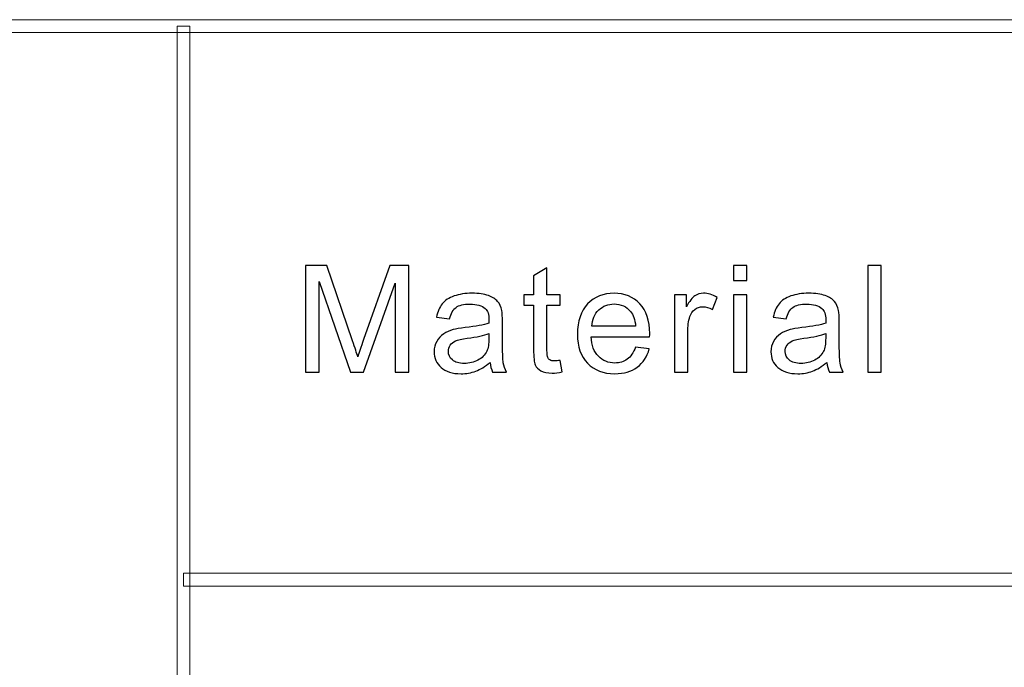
# Model space of a CAD drawing. Header units: millimetres. Extents: x -420 to 420, y -297 to 297.
# Tile 106 of 197: x 191 to 215, y -194 to -179. Entities that reach past the tile are written whole.
import ezdxf

# ---------------------------------------------------------------- set-up
doc = ezdxf.new("R2010")
doc.units = ezdxf.units.MM
doc.header["$MEASUREMENT"] = 0
doc.layers.add('layer 1', color=7, linetype='Continuous')

msp = doc.modelspace()

# ---------------------------------------------------------------- linework, layer by layer
at = {"layer": 'layer 1', "color": 7, "lineweight": 9}
for points in [[(393.2933, -179.1311), (393.2933, -179.1311), (393.2933, -179.4313), (393.2933, -179.4313), (393.2933, -179.4313), (393.2933, -179.4313), (117.1368, -179.4313), (117.1368, -179.4313), (117.1368, -179.4313), (117.1368, -179.4313), (117.1368, -179.1311), (117.1368, -179.1311), (117.1368, -179.1311), (117.1368, -179.1311), (393.2933, -179.1311), (393.2933, -179.1311)], [(195.3962, -270.3329), (195.3962, -270.3329), (195.0963, -270.3329), (195.0963, -270.3329), (195.0963, -270.3329), (195.0963, -270.3329), (195.0963, -179.2812), (195.0963, -179.2812), (195.0963, -179.2812), (195.0963, -179.2812), (195.3962, -179.2812), (195.3962, -179.2812), (195.3962, -179.2812), (195.3962, -179.2812), (195.3962, -270.3329), (195.3962, -270.3329)], [(273.2057, -192.1385), (273.2057, -192.1385), (273.2057, -192.4387), (273.2057, -192.4387), (273.2057, -192.4387), (273.2057, -192.4387), (195.2462, -192.4387), (195.2462, -192.4387), (195.2462, -192.4387), (195.2462, -192.4387), (195.2462, -192.1385), (195.2462, -192.1385), (195.2462, -192.1385), (195.2462, -192.1385), (273.2057, -192.1385), (273.2057, -192.1385)]]:
    msp.add_open_spline(points, degree=3, knots=[0, 0, 0, 0, 0.2, 0.2, 0.2, 0.2, 0.4, 0.4, 0.4, 0.4, 0.6, 0.6, 0.6, 0.6, 1, 1, 1, 1], dxfattribs=at)
at = {"layer": 'layer 1', "color": 7}
for points, knots in [([(198.1122, -187.4104), (198.1122, -187.4104), (198.1122, -184.9085), (198.1122, -184.9085), (198.1122, -184.9085), (198.1122, -184.9085), (198.618, -184.9085), (198.618, -184.9085), (198.618, -184.9085), (198.618, -184.9085), (199.2212, -186.6795), (199.2212, -186.6795), (199.2212, -186.6795), (199.2769, -186.8443), (199.3173, -186.9678), (199.3429, -187.0499), (199.3429, -187.0499), (199.3719, -186.9591), (199.4176, -186.8251), (199.4794, -186.6486), (199.4794, -186.6486), (199.4794, -186.6486), (200.0932, -184.9085), (200.0932, -184.9085), (200.0932, -184.9085), (200.0932, -184.9085), (200.545, -184.9085), (200.545, -184.9085), (200.545, -184.9085), (200.545, -184.9085), (200.545, -187.4104), (200.545, -187.4104), (200.545, -187.4104), (200.545, -187.4104), (200.2209, -187.4104), (200.2209, -187.4104), (200.2209, -187.4104), (200.2209, -187.4104), (200.2209, -185.3173), (200.2209, -185.3173), (200.2209, -185.3173), (200.2209, -185.3173), (199.4764, -187.4104), (199.4764, -187.4104), (199.4764, -187.4104), (199.4764, -187.4104), (199.1724, -187.4104), (199.1724, -187.4104), (199.1724, -187.4104), (199.1724, -187.4104), (198.4363, -185.2789), (198.4363, -185.2789), (198.4363, -185.2789), (198.4363, -185.2789), (198.4363, -187.4104), (198.4363, -187.4104), (198.4363, -187.4104), (198.4363, -187.4104), (198.1122, -187.4104), (198.1122, -187.4104)], [0, 0, 0, 0, 0.0625, 0.0625, 0.0625, 0.0625, 0.125, 0.125, 0.125, 0.125, 0.1875, 0.1875, 0.1875, 0.1875, 0.25, 0.25, 0.25, 0.25, 0.3125, 0.3125, 0.3125, 0.3125, 0.375, 0.375, 0.375, 0.375, 0.4375, 0.4375, 0.4375, 0.4375, 0.5, 0.5, 0.5, 0.5, 0.5625, 0.5625, 0.5625, 0.5625, 0.625, 0.625, 0.625, 0.625, 0.6875, 0.6875, 0.6875, 0.6875, 0.75, 0.75, 0.75, 0.75, 0.8125, 0.8125, 0.8125, 0.8125, 0.875, 0.875, 0.875, 0.875, 1, 1, 1, 1]), ([(204.1045, -187.1361), (204.1045, -187.1361), (204.1474, -187.4075), (204.1474, -187.4075), (204.1474, -187.4075), (204.0595, -187.4255), (203.9805, -187.4349), (203.9117, -187.4349), (203.9117, -187.4349), (203.7982, -187.4349), (203.7103, -187.4174), (203.6475, -187.3819), (203.6475, -187.3819), (203.5851, -187.3463), (203.5412, -187.3003), (203.5156, -187.2427), (203.5156, -187.2427), (203.4902, -187.185), (203.4776, -187.0639), (203.4776, -186.8793), (203.4776, -186.8793), (203.4776, -186.8793), (203.4776, -185.8345), (203.4776, -185.8345), (203.4776, -185.8345), (203.4776, -185.8345), (203.2461, -185.8345), (203.2461, -185.8345), (203.2461, -185.8345), (203.2461, -185.8345), (203.2461, -185.5969), (203.2461, -185.5969), (203.2461, -185.5969), (203.2461, -185.5969), (203.4776, -185.5969), (203.4776, -185.5969), (203.4776, -185.5969), (203.4776, -185.5969), (203.4776, -185.1484), (203.4776, -185.1484), (203.4776, -185.1484), (203.4776, -185.1484), (203.7911, -184.9638), (203.7911, -184.9638), (203.7911, -184.9638), (203.7911, -184.9638), (203.7911, -185.5969), (203.7911, -185.5969), (203.7911, -185.5969), (203.7911, -185.5969), (204.1045, -185.5969), (204.1045, -185.5969), (204.1045, -185.5969), (204.1045, -185.5969), (204.1045, -185.8345), (204.1045, -185.8345), (204.1045, -185.8345), (204.1045, -185.8345), (203.7911, -185.8345), (203.7911, -185.8345), (203.7911, -185.8345), (203.7911, -185.8345), (203.7911, -186.8967), (203.7911, -186.8967), (203.7911, -186.8967), (203.7911, -186.9847), (203.7965, -187.0412), (203.8077, -187.0662), (203.8077, -187.0662), (203.8184, -187.0913), (203.8362, -187.1111), (203.8612, -187.1262), (203.8612, -187.1262), (203.8861, -187.1408), (203.9218, -187.1483), (203.968, -187.1483), (203.968, -187.1483), (204.0025, -187.1483), (204.0482, -187.1443), (204.1045, -187.1361)], [0, 0, 0, 0, 0.047619, 0.047619, 0.047619, 0.047619, 0.0952381, 0.0952381, 0.0952381, 0.0952381, 0.1428571, 0.1428571, 0.1428571, 0.1428571, 0.1904762, 0.1904762, 0.1904762, 0.1904762, 0.2380952, 0.2380952, 0.2380952, 0.2380952, 0.2857143, 0.2857143, 0.2857143, 0.2857143, 0.3333333, 0.3333333, 0.3333333, 0.3333333, 0.3809524, 0.3809524, 0.3809524, 0.3809524, 0.4285714, 0.4285714, 0.4285714, 0.4285714, 0.4761905, 0.4761905, 0.4761905, 0.4761905, 0.5238095, 0.5238095, 0.5238095, 0.5238095, 0.5714286, 0.5714286, 0.5714286, 0.5714286, 0.6190476, 0.6190476, 0.6190476, 0.6190476, 0.6666667, 0.6666667, 0.6666667, 0.6666667, 0.7142857, 0.7142857, 0.7142857, 0.7142857, 0.7619048, 0.7619048, 0.7619048, 0.7619048, 0.8095238, 0.8095238, 0.8095238, 0.8095238, 0.8571429, 0.8571429, 0.8571429, 0.8571429, 0.9047619, 0.9047619, 0.9047619, 0.9047619, 1, 1, 1, 1]), ([(208.1749, -185.2579), (208.1749, -185.2579), (208.1749, -184.9085), (208.1749, -184.9085), (208.1749, -184.9085), (208.1749, -184.9085), (208.4883, -184.9085), (208.4883, -184.9085), (208.4883, -184.9085), (208.4883, -184.9085), (208.4883, -185.2579), (208.4883, -185.2579), (208.4883, -185.2579), (208.4883, -185.2579), (208.1749, -185.2579), (208.1749, -185.2579)], [0, 0, 0, 0, 0.2, 0.2, 0.2, 0.2, 0.4, 0.4, 0.4, 0.4, 0.6, 0.6, 0.6, 0.6, 1, 1, 1, 1]), ([(211.336, -187.4104), (211.336, -187.4104), (211.336, -184.9085), (211.336, -184.9085), (211.336, -184.9085), (211.336, -184.9085), (211.6495, -184.9085), (211.6495, -184.9085), (211.6495, -184.9085), (211.6495, -184.9085), (211.6495, -187.4104), (211.6495, -187.4104), (211.6495, -187.4104), (211.6495, -187.4104), (211.336, -187.4104), (211.336, -187.4104)], [0, 0, 0, 0, 0.2, 0.2, 0.2, 0.2, 0.4, 0.4, 0.4, 0.4, 0.6, 0.6, 0.6, 0.6, 1, 1, 1, 1]), ([(202.4528, -187.1833), (202.3363, -187.2805), (202.2242, -187.3487), (202.1168, -187.3889), (202.1168, -187.3889), (202.0093, -187.429), (201.8941, -187.4488), (201.7706, -187.4488), (201.7706, -187.4488), (201.5676, -187.4488), (201.4115, -187.4005), (201.3022, -187.3032), (201.3022, -187.3032), (201.193, -187.2066), (201.1384, -187.0825), (201.1384, -186.9317), (201.1384, -186.9317), (201.1384, -186.8432), (201.1592, -186.7622), (201.2002, -186.6888), (201.2002, -186.6888), (201.2416, -186.6154), (201.2957, -186.5572), (201.3622, -186.5129), (201.3622, -186.5129), (201.4293, -186.4687), (201.504, -186.4349), (201.5878, -186.4122), (201.5878, -186.4122), (201.6495, -186.3965), (201.7428, -186.3813), (201.8668, -186.3662), (201.8668, -186.3662), (202.1197, -186.3371), (202.3067, -186.3015), (202.426, -186.2608), (202.426, -186.2608), (202.4272, -186.2188), (202.4278, -186.1921), (202.4278, -186.181), (202.4278, -186.181), (202.4278, -186.0564), (202.3981, -185.9684), (202.3388, -185.9172), (202.3388, -185.9172), (202.2587, -185.8479), (202.1393, -185.8135), (201.9814, -185.8135), (201.9814, -185.8135), (201.8336, -185.8135), (201.7243, -185.8391), (201.6543, -185.8898), (201.6543, -185.8898), (201.5836, -185.9405), (201.532, -186.0302), (201.4981, -186.1594), (201.4981, -186.1594), (201.4981, -186.1594), (201.1918, -186.1175), (201.1918, -186.1175), (201.1918, -186.1175), (201.2197, -185.9888), (201.2654, -185.8846), (201.3295, -185.8054), (201.3295, -185.8054), (201.3936, -185.7261), (201.4863, -185.6656), (201.6074, -185.6225), (201.6074, -185.6225), (201.7279, -185.58), (201.8686, -185.5584), (202.0277, -185.5584), (202.0277, -185.5584), (202.1856, -185.5584), (202.3144, -185.5765), (202.4136, -185.6132), (202.4136, -185.6132), (202.5121, -185.6499), (202.5852, -185.6953), (202.6315, -185.7506), (202.6315, -185.7506), (202.6777, -185.8059), (202.7103, -185.8758), (202.7294, -185.9603), (202.7294, -185.9603), (202.7395, -186.0127), (202.7448, -186.107), (202.7448, -186.2427), (202.7448, -186.2427), (202.7448, -186.2427), (202.7448, -186.6504), (202.7448, -186.6504), (202.7448, -186.6504), (202.7448, -186.9352), (202.7513, -187.1151), (202.7644, -187.1914), (202.7644, -187.1914), (202.7769, -187.2677), (202.803, -187.3405), (202.841, -187.4104), (202.841, -187.4104), (202.841, -187.4104), (202.5133, -187.4104), (202.5133, -187.4104), (202.5133, -187.4104), (202.4818, -187.3458), (202.4616, -187.27), (202.4528, -187.1833)], [0, 0, 0, 0, 0.0357143, 0.0357143, 0.0357143, 0.0357143, 0.0714286, 0.0714286, 0.0714286, 0.0714286, 0.1071429, 0.1071429, 0.1071429, 0.1071429, 0.1428571, 0.1428571, 0.1428571, 0.1428571, 0.1785714, 0.1785714, 0.1785714, 0.1785714, 0.2142857, 0.2142857, 0.2142857, 0.2142857, 0.25, 0.25, 0.25, 0.25, 0.2857143, 0.2857143, 0.2857143, 0.2857143, 0.3214286, 0.3214286, 0.3214286, 0.3214286, 0.3571429, 0.3571429, 0.3571429, 0.3571429, 0.3928571, 0.3928571, 0.3928571, 0.3928571, 0.4285714, 0.4285714, 0.4285714, 0.4285714, 0.4642857, 0.4642857, 0.4642857, 0.4642857, 0.5, 0.5, 0.5, 0.5, 0.5357143, 0.5357143, 0.5357143, 0.5357143, 0.5714286, 0.5714286, 0.5714286, 0.5714286, 0.6071429, 0.6071429, 0.6071429, 0.6071429, 0.6428571, 0.6428571, 0.6428571, 0.6428571, 0.6785714, 0.6785714, 0.6785714, 0.6785714, 0.7142857, 0.7142857, 0.7142857, 0.7142857, 0.75, 0.75, 0.75, 0.75, 0.7857143, 0.7857143, 0.7857143, 0.7857143, 0.8214286, 0.8214286, 0.8214286, 0.8214286, 0.8571429, 0.8571429, 0.8571429, 0.8571429, 0.8928571, 0.8928571, 0.8928571, 0.8928571, 0.9285714, 0.9285714, 0.9285714, 0.9285714, 1, 1, 1, 1]), ([(205.8727, -186.8234), (205.8727, -186.8234), (206.1969, -186.8653), (206.1969, -186.8653), (206.1969, -186.8653), (206.1464, -187.0499), (206.052, -187.1938), (205.9143, -187.2957), (205.9143, -187.2957), (205.7766, -187.3976), (205.6009, -187.4488), (205.3865, -187.4488), (205.3865, -187.4488), (205.117, -187.4488), (204.9033, -187.3673), (204.7454, -187.2042), (204.7454, -187.2042), (204.5874, -187.0418), (204.5085, -186.8129), (204.5085, -186.5188), (204.5085, -186.5188), (204.5085, -186.2148), (204.588, -185.9783), (204.7478, -185.8106), (204.7478, -185.8106), (204.9075, -185.6423), (205.1146, -185.5584), (205.3693, -185.5584), (205.3693, -185.5584), (205.6156, -185.5584), (205.817, -185.6405), (205.973, -185.8054), (205.973, -185.8054), (206.1292, -185.9702), (206.2076, -186.202), (206.2076, -186.5007), (206.2076, -186.5007), (206.2076, -186.5188), (206.207, -186.5461), (206.2058, -186.5823), (206.2058, -186.5823), (206.2058, -186.5823), (204.8291, -186.5823), (204.8291, -186.5823), (204.8291, -186.5823), (204.8409, -186.7808), (204.8979, -186.9334), (205.0013, -187.0388), (205.0013, -187.0388), (205.1039, -187.1443), (205.2328, -187.1972), (205.3865, -187.1972), (205.3865, -187.1972), (205.5011, -187.1972), (205.599, -187.1675), (205.6798, -187.1081), (205.6798, -187.1081), (205.7611, -187.0487), (205.8252, -186.9538), (205.8727, -186.8234)], [0, 0, 0, 0, 0.0625, 0.0625, 0.0625, 0.0625, 0.125, 0.125, 0.125, 0.125, 0.1875, 0.1875, 0.1875, 0.1875, 0.25, 0.25, 0.25, 0.25, 0.3125, 0.3125, 0.3125, 0.3125, 0.375, 0.375, 0.375, 0.375, 0.4375, 0.4375, 0.4375, 0.4375, 0.5, 0.5, 0.5, 0.5, 0.5625, 0.5625, 0.5625, 0.5625, 0.625, 0.625, 0.625, 0.625, 0.6875, 0.6875, 0.6875, 0.6875, 0.75, 0.75, 0.75, 0.75, 0.8125, 0.8125, 0.8125, 0.8125, 0.875, 0.875, 0.875, 0.875, 1, 1, 1, 1]), ([(206.7872, -187.4104), (206.7872, -187.4104), (206.7872, -185.5969), (206.7872, -185.5969), (206.7872, -185.5969), (206.7872, -185.5969), (207.0687, -185.5969), (207.0687, -185.5969), (207.0687, -185.5969), (207.0687, -185.5969), (207.0687, -185.8747), (207.0687, -185.8747), (207.0687, -185.8747), (207.1404, -185.7459), (207.207, -185.6609), (207.2681, -185.6202), (207.2681, -185.6202), (207.3292, -185.5788), (207.3964, -185.5584), (207.4694, -185.5584), (207.4694, -185.5584), (207.5751, -185.5584), (207.6825, -185.591), (207.7917, -185.6557), (207.7917, -185.6557), (207.7917, -185.6557), (207.6801, -185.9393), (207.6801, -185.9393), (207.6801, -185.9393), (207.6041, -185.8974), (207.5281, -185.8764), (207.4521, -185.8764), (207.4521, -185.8764), (207.3838, -185.8764), (207.3227, -185.8968), (207.2687, -185.937), (207.2687, -185.937), (207.2146, -185.9772), (207.1761, -186.0331), (207.153, -186.1047), (207.153, -186.1047), (207.1179, -186.2136), (207.1007, -186.333), (207.1007, -186.4629), (207.1007, -186.4629), (207.1007, -186.4629), (207.1007, -187.4104), (207.1007, -187.4104), (207.1007, -187.4104), (207.1007, -187.4104), (206.7872, -187.4104), (206.7872, -187.4104)], [0, 0, 0, 0, 0.0714286, 0.0714286, 0.0714286, 0.0714286, 0.1428571, 0.1428571, 0.1428571, 0.1428571, 0.2142857, 0.2142857, 0.2142857, 0.2142857, 0.2857143, 0.2857143, 0.2857143, 0.2857143, 0.3571429, 0.3571429, 0.3571429, 0.3571429, 0.4285714, 0.4285714, 0.4285714, 0.4285714, 0.5, 0.5, 0.5, 0.5, 0.5714286, 0.5714286, 0.5714286, 0.5714286, 0.6428571, 0.6428571, 0.6428571, 0.6428571, 0.7142857, 0.7142857, 0.7142857, 0.7142857, 0.7857143, 0.7857143, 0.7857143, 0.7857143, 0.8571429, 0.8571429, 0.8571429, 0.8571429, 1, 1, 1, 1]), ([(208.1749, -187.4104), (208.1749, -187.4104), (208.1749, -185.5969), (208.1749, -185.5969), (208.1749, -185.5969), (208.1749, -185.5969), (208.4883, -185.5969), (208.4883, -185.5969), (208.4883, -185.5969), (208.4883, -185.5969), (208.4883, -187.4104), (208.4883, -187.4104), (208.4883, -187.4104), (208.4883, -187.4104), (208.1749, -187.4104), (208.1749, -187.4104)], [0, 0, 0, 0, 0.2, 0.2, 0.2, 0.2, 0.4, 0.4, 0.4, 0.4, 0.6, 0.6, 0.6, 0.6, 1, 1, 1, 1]), ([(210.3717, -187.1833), (210.2553, -187.2805), (210.1432, -187.3487), (210.0357, -187.3889), (210.0357, -187.3889), (209.9283, -187.429), (209.8131, -187.4488), (209.6895, -187.4488), (209.6895, -187.4488), (209.4866, -187.4488), (209.3304, -187.4005), (209.2211, -187.3032), (209.2211, -187.3032), (209.112, -187.2066), (209.0573, -187.0825), (209.0573, -186.9317), (209.0573, -186.9317), (209.0573, -186.8432), (209.0781, -186.7622), (209.1191, -186.6888), (209.1191, -186.6888), (209.1606, -186.6154), (209.2146, -186.5572), (209.2812, -186.5129), (209.2812, -186.5129), (209.3483, -186.4687), (209.423, -186.4349), (209.5068, -186.4122), (209.5068, -186.4122), (209.5684, -186.3965), (209.6617, -186.3813), (209.7858, -186.3662), (209.7858, -186.3662), (210.0387, -186.3371), (210.2256, -186.3015), (210.345, -186.2608), (210.345, -186.2608), (210.3461, -186.2188), (210.3467, -186.1921), (210.3467, -186.181), (210.3467, -186.181), (210.3467, -186.0564), (210.3171, -185.9684), (210.2577, -185.9172), (210.2577, -185.9172), (210.1776, -185.8479), (210.0583, -185.8135), (209.9004, -185.8135), (209.9004, -185.8135), (209.7525, -185.8135), (209.6433, -185.8391), (209.5732, -185.8898), (209.5732, -185.8898), (209.5026, -185.9405), (209.4509, -186.0302), (209.4171, -186.1594), (209.4171, -186.1594), (209.4171, -186.1594), (209.1108, -186.1175), (209.1108, -186.1175), (209.1108, -186.1175), (209.1387, -185.9888), (209.1843, -185.8846), (209.2485, -185.8054), (209.2485, -185.8054), (209.3126, -185.7261), (209.4052, -185.6656), (209.5263, -185.6225), (209.5263, -185.6225), (209.6468, -185.58), (209.7875, -185.5584), (209.9466, -185.5584), (209.9466, -185.5584), (210.1045, -185.5584), (210.2334, -185.5765), (210.3326, -185.6132), (210.3326, -185.6132), (210.431, -185.6499), (210.5041, -185.6953), (210.5504, -185.7506), (210.5504, -185.7506), (210.5967, -185.8059), (210.6293, -185.8758), (210.6484, -185.9603), (210.6484, -185.9603), (210.6585, -186.0127), (210.6638, -186.107), (210.6638, -186.2427), (210.6638, -186.2427), (210.6638, -186.2427), (210.6638, -186.6504), (210.6638, -186.6504), (210.6638, -186.6504), (210.6638, -186.9352), (210.6703, -187.1151), (210.6833, -187.1914), (210.6833, -187.1914), (210.6959, -187.2677), (210.722, -187.3405), (210.76, -187.4104), (210.76, -187.4104), (210.76, -187.4104), (210.4323, -187.4104), (210.4323, -187.4104), (210.4323, -187.4104), (210.4008, -187.3458), (210.3806, -187.27), (210.3717, -187.1833)], [0, 0, 0, 0, 0.0357143, 0.0357143, 0.0357143, 0.0357143, 0.0714286, 0.0714286, 0.0714286, 0.0714286, 0.1071429, 0.1071429, 0.1071429, 0.1071429, 0.1428571, 0.1428571, 0.1428571, 0.1428571, 0.1785714, 0.1785714, 0.1785714, 0.1785714, 0.2142857, 0.2142857, 0.2142857, 0.2142857, 0.25, 0.25, 0.25, 0.25, 0.2857143, 0.2857143, 0.2857143, 0.2857143, 0.3214286, 0.3214286, 0.3214286, 0.3214286, 0.3571429, 0.3571429, 0.3571429, 0.3571429, 0.3928571, 0.3928571, 0.3928571, 0.3928571, 0.4285714, 0.4285714, 0.4285714, 0.4285714, 0.4642857, 0.4642857, 0.4642857, 0.4642857, 0.5, 0.5, 0.5, 0.5, 0.5357143, 0.5357143, 0.5357143, 0.5357143, 0.5714286, 0.5714286, 0.5714286, 0.5714286, 0.6071429, 0.6071429, 0.6071429, 0.6071429, 0.6428571, 0.6428571, 0.6428571, 0.6428571, 0.6785714, 0.6785714, 0.6785714, 0.6785714, 0.7142857, 0.7142857, 0.7142857, 0.7142857, 0.75, 0.75, 0.75, 0.75, 0.7857143, 0.7857143, 0.7857143, 0.7857143, 0.8214286, 0.8214286, 0.8214286, 0.8214286, 0.8571429, 0.8571429, 0.8571429, 0.8571429, 0.8928571, 0.8928571, 0.8928571, 0.8928571, 0.9285714, 0.9285714, 0.9285714, 0.9285714, 1, 1, 1, 1]), ([(204.8468, -186.3307), (204.8468, -186.3307), (205.8763, -186.3307), (205.8763, -186.3307), (205.8763, -186.3307), (205.8626, -186.1781), (205.8229, -186.0639), (205.7582, -185.9876), (205.7582, -185.9876), (205.659, -185.8694), (205.5296, -185.81), (205.3711, -185.81), (205.3711, -185.81), (205.2275, -185.81), (205.1069, -185.8572), (205.0089, -185.9515), (205.0089, -185.9515), (204.9116, -186.0459), (204.8575, -186.1723), (204.8468, -186.3307)], [0, 0, 0, 0, 0.1666667, 0.1666667, 0.1666667, 0.1666667, 0.3333333, 0.3333333, 0.3333333, 0.3333333, 0.5, 0.5, 0.5, 0.5, 0.6666667, 0.6666667, 0.6666667, 0.6666667, 1, 1, 1, 1]), ([(202.4278, -186.5019), (202.3138, -186.5473), (202.1429, -186.5857), (201.9149, -186.6172), (201.9149, -186.6172), (201.7855, -186.6352), (201.694, -186.6556), (201.6406, -186.6783), (201.6406, -186.6783), (201.5872, -186.7011), (201.5462, -186.7343), (201.5172, -186.7773), (201.5172, -186.7773), (201.488, -186.821), (201.4732, -186.8694), (201.4732, -186.9229), (201.4732, -186.9229), (201.4732, -187.0039), (201.5046, -187.072), (201.5681, -187.1262), (201.5681, -187.1262), (201.6318, -187.1804), (201.7243, -187.2077), (201.846, -187.2077), (201.846, -187.2077), (201.9665, -187.2077), (202.074, -187.1821), (202.1684, -187.1303), (202.1684, -187.1303), (202.2621, -187.079), (202.3317, -187.0086), (202.3756, -186.9195), (202.3756, -186.9195), (202.4094, -186.8501), (202.426, -186.7482), (202.426, -186.6137), (202.426, -186.6137), (202.426, -186.6137), (202.4278, -186.5019), (202.4278, -186.5019)], [0, 0, 0, 0, 0.0909091, 0.0909091, 0.0909091, 0.0909091, 0.1818182, 0.1818182, 0.1818182, 0.1818182, 0.2727273, 0.2727273, 0.2727273, 0.2727273, 0.3636364, 0.3636364, 0.3636364, 0.3636364, 0.4545455, 0.4545455, 0.4545455, 0.4545455, 0.5454545, 0.5454545, 0.5454545, 0.5454545, 0.6363636, 0.6363636, 0.6363636, 0.6363636, 0.7272727, 0.7272727, 0.7272727, 0.7272727, 0.8181818, 0.8181818, 0.8181818, 0.8181818, 1, 1, 1, 1]), ([(210.3467, -186.5019), (210.2328, -186.5473), (210.0618, -186.5857), (209.8339, -186.6172), (209.8339, -186.6172), (209.7044, -186.6352), (209.613, -186.6556), (209.5596, -186.6783), (209.5596, -186.6783), (209.5062, -186.7011), (209.4652, -186.7343), (209.4361, -186.7773), (209.4361, -186.7773), (209.407, -186.821), (209.3922, -186.8694), (209.3922, -186.9229), (209.3922, -186.9229), (209.3922, -187.0039), (209.4236, -187.072), (209.4871, -187.1262), (209.4871, -187.1262), (209.5507, -187.1804), (209.6433, -187.2077), (209.765, -187.2077), (209.765, -187.2077), (209.8855, -187.2077), (209.9929, -187.1821), (210.0873, -187.1303), (210.0873, -187.1303), (210.1811, -187.079), (210.2506, -187.0086), (210.2945, -186.9195), (210.2945, -186.9195), (210.3284, -186.8501), (210.345, -186.7482), (210.345, -186.6137), (210.345, -186.6137), (210.345, -186.6137), (210.3467, -186.5019), (210.3467, -186.5019)], [0, 0, 0, 0, 0.0909091, 0.0909091, 0.0909091, 0.0909091, 0.1818182, 0.1818182, 0.1818182, 0.1818182, 0.2727273, 0.2727273, 0.2727273, 0.2727273, 0.3636364, 0.3636364, 0.3636364, 0.3636364, 0.4545455, 0.4545455, 0.4545455, 0.4545455, 0.5454545, 0.5454545, 0.5454545, 0.5454545, 0.6363636, 0.6363636, 0.6363636, 0.6363636, 0.7272727, 0.7272727, 0.7272727, 0.7272727, 0.8181818, 0.8181818, 0.8181818, 0.8181818, 1, 1, 1, 1])]:
    msp.add_open_spline(points, degree=3, knots=knots, dxfattribs=at)

doc.saveas('drawing.dxf')
